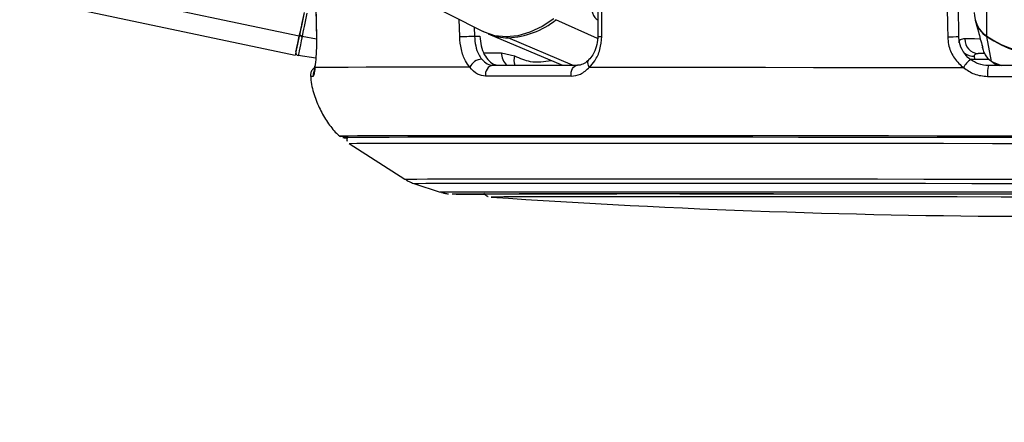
# Paper-space layout '2.5M DUO Wall Base Bracket' of a CAD drawing. Header units: millimetres. Extents: x 20 to 18989, y 40 to 14956.
# Tile 4 of 109: x 3841 to 4041, y 6362 to 6444. Entities that reach past the tile are written whole.
import ezdxf

# ---------------------------------------------------------------- set-up
doc = ezdxf.new("R2010")
doc.units = ezdxf.units.MM
doc.layers.add('COMPONENT_GEOMETRY', color=7, linetype='Continuous')
doc.styles.add('SLDTEXTSTYLE1', font='TXT', dxfattribs={"width": 0.75})
doc.dimstyles.new('SLDDIMSTYLE0', dxfattribs={"dimtxt": 150, "dimasz": 6.604, "dimexe": 0, "dimexo": 0.0625, "dimgap": 37.5, "dimtad": 0, "dimtih": 1, "dimtoh": 1, "dimdec": 0, "dimlfac": 0.5, "dimrnd": 1e-09, "dimzin": 12, "dimdsep": 46, "dimtxsty": 'SLDTEXTSTYLE1', "dimsah": 1, "dimcen": 0.09, "dimadec": 0, "dimazin": 3, "dimtfac": 1, "dimtdec": 0, "dimtofl": 0, "dimtmove": 0, "dimatfit": 3, "dimfxl": 1, "dimfrac": 2, "dimtolj": 1, "dimtzin": 12, "dimarcsym": 0})

# ---------------------------------------------------------------- blocks, each defined once
blk = doc.blocks.new('_D_23')
at = {"layer": 'COMPONENT_GEOMETRY', "color": 7, "ltscale": 2}
for p, q in [((6638.52, 7959.49), (607.65, 7959.49)), ((614, 7959.49), (614, 5158.05)), ((614, 2118.49), (614, 4919.93)), ((6537.75, 2118.49), (607.65, 2118.49))]:
    blk.add_line(p, q, dxfattribs=at)
for points in [[(614, 7959.49), (612.99, 7952.89), (615.02, 7952.89)], [(614, 2118.49), (615.02, 2125.1), (612.99, 2125.1)]]:
    blk.add_solid(points, dxfattribs=at)
at = {"layer": 'COMPONENT_GEOMETRY', "color": 7, "ltscale": 2, "insert": (392.34, 5113.29), "char_height": 150, "attachment_point": 1, "style": 'SLDTEXTSTYLE1'}
blk.add_mtext('2921', dxfattribs=at)

psp = doc.layouts.new('2.5M DUO Wall Base Bracket')

# ---------------------------------------------------------------- linework, layer by layer
at = {"color": 7, "linetype": 'Continuous', "lineweight": 25, "ltscale": 2}
for p, q in [((3068.17, 6611), (3897.1, 6436.44)), ((3601.09, 6611), (3935.24, 6441.2)), ((3901.3, 6446.31), (3901.39, 6440.14)), ((3958.53, 6446.37), (3958.51, 6440.23)), ((4031.8, 6440.2), (4031.7, 6446.31)), ((4035.13, 6443.51), (4035.56, 6441.83)), ((4035.57, 6441.83), (4035.76, 6441.15)), ((3901.4, 6440.14), (3901.38, 6440.14)), ((3933.49, 6440.26), (3934.59, 6440.26)), ((3936.28, 6440.73), (3951.34, 6434.37)), ((4038.4, 6435.13), (4037.49, 6440.17)), ((4036.47, 6438.46), (4036.49, 6438.39)), ((4036.55, 6438.06), (4036.65, 6437.68)), ((3901.28, 6435.78), (3897.72, 6436.34)), ((3938.97, 6436.9), (3941.6, 6436.26)), ((4035.03, 6435.61), (4034.96, 6436.2)), ((4037.05, 6436.75), (4035.7, 6436.75)), ((4038.63, 6435.02), (4039.04, 6434.71)), ((3908.03, 6418.5), (3919.33, 6411.25)), ((3921.16, 6410.38), (3926.49, 6408.64)), ((3936.84, 6407.61), (3936.87, 6407.61))]:
    psp.add_line(p, q, dxfattribs=at)
at = {"color": 8, "linetype": 'Continuous', "lineweight": 25, "ltscale": 2}
for p, q in [((3897.9, 6440.27), (3087.18, 6611)), ((4037.47, 6440.27), (4037.67, 6586.54)), ((3930.49, 6440.19), (3930.41, 6443.65)), ((3958.47, 6439.76), (3950.02, 6443.61)), ((3933.45, 6442.11), (3933.49, 6440.26)), ((3901.4, 6439.69), (3898.53, 6440.17)), ((3953.4, 6434.37), (3940.32, 6439.94)), ((3935.35, 6436.91), (3938.97, 6436.9)), ((4035.03, 6435.61), (4037.83, 6435.61)), ((4038.4, 6435.13), (4040.48, 6434.3)), ((4039.08, 6434.8), (4038.4, 6435.13)), ((3948.19, 6420.05), (3947.08, 6420.05)), ((3949.4, 6420.05), (3948.19, 6420.05)), ((3928.97, 6408.25), (3928.97, 6408.25)), ((3936.84, 6407.61), (3936.84, 6407.61))]:
    psp.add_line(p, q, dxfattribs=at)
at = {"color": 7, "linetype": 'Continuous', "lineweight": 25, "ltscale": 2, "flags": 128}
for points in [[(3898.92, 6445.09), (3898.77, 6444.39), (3898.62, 6443.69), (3898.48, 6443.02), (3898.35, 6442.37), (3898.22, 6441.77), (3898.1, 6441.21), (3898, 6440.71), (3897.9, 6440.27)], [(3898.92, 6445.09), (3898.78, 6444.46), (3898.65, 6443.84), (3898.53, 6443.24), (3898.41, 6442.66), (3898.29, 6442.12), (3898.19, 6441.62), (3898.09, 6441.17), (3898.01, 6440.78)], [(3898.53, 6440.17), (3898.62, 6440.6), (3898.72, 6441.1), (3898.84, 6441.66), (3898.97, 6442.26), (3899.1, 6442.9), (3899.24, 6443.57), (3899.39, 6444.26), (3899.54, 6444.96)], [(3901.31, 6446.31), (3901.37, 6442.31), (3901.4, 6440.14)], [(3959.3, 6440.19), (3959.31, 6444.19), (3959.32, 6446.37)], [(4029.42, 6446.31), (4029.49, 6442.31), (4029.53, 6440.14)], [(3949.61, 6443.8), (3947.2, 6442.22), (3944.73, 6441.06), (3942.28, 6440.36), (3939.89, 6440.12), (3937.62, 6440.36), (3935.52, 6441.06), (3935.24, 6441.2)], [(3897.9, 6440.27), (3897.56, 6438.63), (3897.3, 6437.42), (3897.15, 6436.69), (3897.1, 6436.44), (3897.1, 6436.44)], [(3897.23, 6437.06), (3897.24, 6437.12), (3897.28, 6437.3), (3897.34, 6437.6), (3897.43, 6438.01), (3897.54, 6438.54), (3897.67, 6439.18), (3897.83, 6439.93), (3898.01, 6440.78)], [(3898.53, 6440.17), (3898.34, 6439.29), (3898.18, 6438.53), (3898.04, 6437.87), (3897.93, 6437.32), (3897.84, 6436.9), (3897.78, 6436.59), (3897.74, 6436.4), (3897.72, 6436.34)], [(3930.49, 6440.19), (3930.78, 6440.2), (3931.13, 6440.21), (3931.52, 6440.22), (3931.94, 6440.23), (3932.37, 6440.24), (3932.78, 6440.25), (3933.16, 6440.25), (3933.49, 6440.26)], [(3901.1, 6433.91), (3901.11, 6434.24), (3901.11, 6434.26)], [(3932.53, 6433.97), (3926.36, 6433.97), (3920.78, 6433.96), (3915.82, 6433.96), (3911.51, 6433.95), (3907.87, 6433.94), (3904.91, 6433.93), (3902.65, 6433.92), (3901.1, 6433.91)], [(3937.26, 6434.37), (3939.24, 6434.37), (3941.27, 6434.37), (3943.35, 6434.37), (3945.47, 6434.37), (3947.63, 6434.37), (3949.84, 6434.37), (3952.09, 6434.37), (3954.38, 6434.37)], [(3953.09, 6432.15), (3953.09, 6432.57), (3953.14, 6432.98), (3953.25, 6433.37), (3953.41, 6433.7), (3953.61, 6433.99), (3953.85, 6434.19), (3954.11, 6434.32), (3954.38, 6434.37)], [(3956.83, 6433.97), (3965.19, 6433.97), (3973.97, 6433.96), (3983.11, 6433.96), (3992.57, 6433.95), (4002.31, 6433.94), (4012.28, 6433.93), (4022.43, 6433.92), (4032.71, 6433.91)], [(4062, 6434.27), (4058.97, 6434.27), (4055.95, 6434.28), (4052.92, 6434.28), (4049.89, 6434.29), (4046.86, 6434.29), (4043.84, 6434.29), (4040.81, 6434.3), (4037.79, 6434.3)], [(3953.09, 6432.15), (3950.77, 6432.15), (3948.49, 6432.15), (3946.25, 6432.15), (3944.06, 6432.15), (3941.91, 6432.15), (3939.81, 6432.15), (3937.75, 6432.15), (3935.74, 6432.15)], [(4037.62, 6432.09), (4040.68, 6432.08), (4043.75, 6432.08), (4046.82, 6432.08), (4049.89, 6432.07), (4052.96, 6432.07), (4056.03, 6432.06), (4059.09, 6432.06), (4062.16, 6432.05)], [(3947.08, 6420.05), (3941.34, 6420.05), (3935.02, 6420.04), (3929.27, 6420.04), (3924.1, 6420.04), (3919.54, 6420.03), (3915.62, 6420.02), (3912.35, 6420.02), (3909.75, 6420.01), (3907.84, 6419.99), (3906.61, 6419.98), (3906.09, 6419.97), (3906.26, 6419.96), (3907.14, 6419.94), (3907.3, 6419.94)], [(3948.68, 6419.76), (3941.8, 6419.76), (3935.45, 6419.76), (3929.67, 6419.75), (3924.49, 6419.75), (3919.94, 6419.74), (3916.03, 6419.73), (3912.79, 6419.73), (3910.23, 6419.72), (3908.37, 6419.71), (3907.22, 6419.69), (3906.77, 6419.68), (3907.04, 6419.67), (3907.75, 6419.66)], [(3948.81, 6419.76), (3941.93, 6419.76), (3935.59, 6419.76), (3929.82, 6419.75), (3924.65, 6419.75), (3920.1, 6419.74), (3916.2, 6419.73), (3912.96, 6419.73), (3910.41, 6419.72), (3908.55, 6419.71), (3907.4, 6419.69), (3906.95, 6419.68), (3907.22, 6419.67), (3907.77, 6419.66)], [(4048.61, 6419.68), (4038.52, 6419.69), (4028.48, 6419.71), (4018.56, 6419.72), (4008.78, 6419.73), (3999.22, 6419.73), (3989.9, 6419.74), (3980.89, 6419.75), (3972.21, 6419.75), (3963.93, 6419.76), (3956.07, 6419.76), (3948.68, 6419.76)], [(4048.61, 6419.68), (4038.53, 6419.69), (4028.51, 6419.71), (4018.6, 6419.72), (4008.84, 6419.73), (3999.28, 6419.73), (3989.98, 6419.74), (3980.97, 6419.75), (3972.31, 6419.75), (3964.04, 6419.76), (3956.19, 6419.76), (3948.81, 6419.76)], [(4047.36, 6419.97), (4037.34, 6419.98), (4027.38, 6419.99), (4017.52, 6420.01), (4007.83, 6420.02), (3998.34, 6420.02), (3989.1, 6420.03), (3980.15, 6420.04), (3971.55, 6420.04), (3963.33, 6420.04), (3955.53, 6420.05), (3949.4, 6420.05)], [(3908.03, 6418.5), (3908.03, 6418.5), (3908.47, 6418.51), (3909.62, 6418.53), (3911.46, 6418.54), (3914, 6418.55), (3917.21, 6418.55), (3921.08, 6418.56), (3925.6, 6418.57), (3930.73, 6418.57), (3936.46, 6418.58), (3942.75, 6418.58), (3949.57, 6418.58)], [(3949.57, 6418.58), (3956.9, 6418.58), (3964.69, 6418.58), (3972.9, 6418.57), (3981.49, 6418.57), (3990.43, 6418.56), (3999.66, 6418.55), (4009.15, 6418.55), (4018.83, 6418.54), (4028.67, 6418.53), (4038.62, 6418.51), (4048.62, 6418.5)], [(3928.97, 6408.25), (3928.98, 6408.25), (3929.51, 6408.26), (3930.75, 6408.27), (3932.69, 6408.28), (3935.31, 6408.29), (3938.61, 6408.3), (3942.56, 6408.31), (3947.14, 6408.31), (3952.32, 6408.31), (3958.07, 6408.32), (3964.37, 6408.32)], [(3934.86, 6408.24), (3934.86, 6408.24), (3935.21, 6408.25), (3936.27, 6408.26), (3938.03, 6408.27), (3940.49, 6408.28), (3943.61, 6408.29), (3947.39, 6408.29), (3951.8, 6408.3), (3956.82, 6408.3), (3962.41, 6408.3), (3968.54, 6408.31)], [(4049.36, 6407.61), (4040.38, 6407.63), (4031.46, 6407.64), (4022.66, 6407.65), (4014.03, 6407.65), (4005.63, 6407.66), (3997.51, 6407.67), (3989.72, 6407.67), (3982.3, 6407.67), (3975.32, 6407.68), (3968.81, 6407.68), (3962.8, 6407.68), (3957.35, 6407.67), (3952.49, 6407.67), (3948.24, 6407.66), (3944.63, 6407.66), (3941.69, 6407.65), (3939.43, 6407.64), (3937.87, 6407.63), (3937.02, 6407.62), (3936.84, 6407.61)], [(3964.37, 6408.32), (3971.16, 6408.32), (3978.42, 6408.31), (3986.1, 6408.31), (3994.15, 6408.31), (4002.52, 6408.3), (4011.18, 6408.29), (4020.06, 6408.28), (4029.12, 6408.27), (4038.29, 6408.26), (4047.54, 6408.25)], [(3968.54, 6408.31), (3975.17, 6408.3), (3982.26, 6408.3), (3989.77, 6408.3), (3997.65, 6408.29), (4005.85, 6408.29), (4014.32, 6408.28), (4023.01, 6408.27), (4031.87, 6408.26), (4040.83, 6408.25), (4049.86, 6408.24)]]:
    psp.add_lwpolyline(points, dxfattribs=at)
at = {"color": 8, "linetype": 'Continuous', "lineweight": 25, "ltscale": 2, "flags": 128}
for points in [[(4036.09, 6439.69), (4034.99, 6439.7), (4033.89, 6439.7), (4033.01, 6439.7)], [(4037.51, 6440.25), (4037.49, 6440.2), (4037.49, 6440.17)], [(3956.83, 6433.97), (3956.65, 6434.3), (3956.54, 6434.61), (3956.5, 6434.9), (3956.52, 6435.15), (3956.61, 6435.35), (3956.68, 6435.44)], [(4034.2, 6435.66), (4034.42, 6435.63), (4035.03, 6435.61)], [(3900.72, 6432.09), (3900.5, 6432.08), (3900.35, 6432.08), (3900.25, 6432.08), (3900.22, 6432.07), (3900.22, 6432.07)], [(3919.33, 6411.25), (3919.46, 6411.26), (3920.27, 6411.27), (3921.78, 6411.28), (3923.98, 6411.29), (3926.88, 6411.3), (3930.45, 6411.31), (3934.67, 6411.31), (3939.52, 6411.32), (3944.97, 6411.32), (3950.99, 6411.32), (3957.56, 6411.33)], [(3957.56, 6411.33), (3964.63, 6411.32), (3972.16, 6411.32), (3980.12, 6411.32), (3988.46, 6411.31), (3997.14, 6411.31), (4006.1, 6411.3), (4015.3, 6411.29), (4024.69, 6411.28), (4034.22, 6411.27), (4043.83, 6411.26)], [(3921.16, 6410.38), (3921.3, 6410.39), (3922.09, 6410.4), (3923.58, 6410.41), (3925.75, 6410.42), (3928.61, 6410.43), (3932.13, 6410.44), (3936.29, 6410.44), (3941.07, 6410.45), (3946.44, 6410.45), (3952.38, 6410.45), (3958.86, 6410.45)], [(3958.86, 6410.45), (3965.83, 6410.45), (3973.25, 6410.45), (3981.1, 6410.45), (3989.32, 6410.44), (3997.88, 6410.44), (4006.71, 6410.43), (4015.79, 6410.42), (4025.04, 6410.41), (4034.44, 6410.4), (4043.92, 6410.39)], [(3926.49, 6408.64), (3926.54, 6408.65), (3927.15, 6408.66), (3928.47, 6408.67), (3930.49, 6408.68), (3933.19, 6408.69), (3936.56, 6408.7), (3940.58, 6408.7), (3945.22, 6408.71), (3950.46, 6408.71), (3956.27, 6408.71), (3962.62, 6408.71)], [(3962.62, 6408.71), (3969.47, 6408.71), (3976.78, 6408.71), (3984.5, 6408.71), (3992.6, 6408.7), (4001.03, 6408.7), (4009.74, 6408.69), (4018.68, 6408.68), (4027.8, 6408.67), (4037.04, 6408.66), (4046.36, 6408.65)]]:
    psp.add_lwpolyline(points, dxfattribs=at)
at = {"color": 7, "linetype": 'Continuous', "lineweight": 25, "ltscale": 4}
for centre, radius, start, end in [((4040.74, 6445.11), 5.84, 180.1169, 235.9062), ((3939.62, 6456.48), 16.55, 272.4236, 308.9533), ((4040.77, 6445), 5.84, 194.7704, 235.8041), ((3898.57, 6440.73), 0.56, 174.6719, 265.7642), ((3940.24, 6450.23), 10.28, 247.3603, 270.4139), ((4029.45, 6482.99), 42.85, 270.0947, 273.1338), ((4035.86, 6439.6), 2.85, 178.0018, 266.8829), ((4049.92, 6458.57), 22.13, 235.7562, 304.09), ((4049.91, 6458.39), 22.05, 235.7269, 269.9735), ((3897.82, 6436.93), 0.6, 168.0893, 261.1183), ((3935.07, 6432.8), 2.79, 92.2646, 155.2845), ((4038.53, 6430.18), 6.91, 129.302, 147.3656), ((3937.57, 6432.53), 1.87, 99.5392, 191.5041), ((4044.7, 6432.67), 7.1, 166.7248, 184.7008), ((3935.54, 6774.85), 366.66, 268.9731, 269.9963), ((4052.13, 8097.25), 1693.56, 266.09752, 273.74842)]:
    psp.add_arc(centre, radius, start, end, dxfattribs=at)
at = {"color": 8, "linetype": 'Continuous', "lineweight": 25, "ltscale": 4}
for centre, radius, start, end in [((3940.5, 6440.35), 0.447, 209.5605, 245.0295), ((3959.13, 6444.9), 4.71, 262.4842, 272.1335), ((3942.26, 6436.77), 3.29, 177.7727, 226.8769), ((3944.46, 6435.46), 2.97, 164.3749, 201.5267), ((4034.8, 6439.33), 3.13, 233.8045, 272.8814), ((3902.72, 6432.3), 2.01, 154.4007, 186.1076)]:
    psp.add_arc(centre, radius, start, end, dxfattribs=at)
at = {"color": 8, "linetype": 'Continuous', "lineweight": 25, "ltscale": 2}
for points, knots in [([(3957.01, 6446.06), (3957.27, 6445.31), (3957.63, 6444.24), (3958.31, 6443.68), (3958.52, 6443.5)], [0, 0, 0, 0, 0.69586, 1, 1, 1, 1]), ([(4036.57, 6438.16), (4036.58, 6437.98), (4036.6, 6437.79), (4036.56, 6438.03), (4036.56, 6438.06)], [0, 0, 0, 0, 0.891452, 1, 1, 1, 1]), ([(4036.65, 6437.68), (4036.65, 6437.67), (4036.71, 6437.34), (4037.01, 6436.69), (4037.57, 6435.8), (4038.13, 6435.35), (4038.4, 6435.13)], [0, 0, 0, 0, 0.007647, 0.319835, 0.671286, 1, 1, 1, 1]), ([(3941.6, 6436.26), (3942.67, 6435.8), (3945.11, 6434.74), (3947.64, 6435.12), (3949.07, 6435.33)], [0, 0, 0, 0, 0.436468, 1, 1, 1, 1])]:
    psp.add_open_spline(points, degree=3, knots=knots, dxfattribs=at)
at = {"color": 7, "linetype": 'Continuous', "lineweight": 25, "ltscale": 2}
for points, knots in [([(4035.76, 6441.15), (4035.89, 6440.66), (4036.15, 6439.67), (4036.43, 6438.67), (4036.57, 6438.16)], [0, 0, 0, 0, 0.4932574, 1, 1, 1, 1]), ([(3901.4, 6440.14), (3901.4, 6439.61), (3901.41, 6438.18), (3901.32, 6435.98), (3901.18, 6434.55), (3901.1, 6433.95), (3901.1, 6433.91)], [0, 0, 0, 0, 0.2204975, 0.5936555, 0.9703489, 1, 1, 1, 1]), ([(3932.53, 6433.97), (3932.23, 6434.38), (3931.51, 6435.37), (3930.71, 6437.52), (3930.56, 6439.3), (3930.49, 6440.19)], [0, 0, 0, 0, 0.260355, 0.630691, 1, 1, 1, 1]), ([(3933.49, 6440.26), (3933.55, 6439.59), (3933.66, 6438.26), (3934.23, 6436.65), (3934.74, 6435.9), (3934.96, 6435.59)], [0, 0, 0, 0, 0.3700303, 0.7403279, 1, 1, 1, 1]), ([(3934.59, 6440.26), (3934.65, 6439.59), (3934.76, 6438.25), (3935.43, 6436.48), (3936.41, 6435.15), (3937.48, 6434.46), (3938.19, 6434.39), (3938.46, 6434.36)], [0, 0, 0, 0, 0.215285, 0.430553, 0.646488, 0.863795, 1, 1, 1, 1]), ([(3958.5, 6440.23), (3958.5, 6440.13), (3958.52, 6439.41), (3958.26, 6438.07), (3957.6, 6436.48), (3956.96, 6435.78), (3956.66, 6435.45)], [0, 0, 0, 0, 0.050127, 0.380199, 0.710985, 1, 1, 1, 1]), ([(3956.83, 6433.97), (3957.19, 6434.38), (3958.09, 6435.37), (3959.08, 6437.52), (3959.23, 6439.3), (3959.3, 6440.19)], [0, 0, 0, 0, 0.260355, 0.630691, 1, 1, 1, 1]), ([(4029.53, 6440.14), (4029.57, 6439.61), (4029.68, 6438.18), (4030.62, 6435.98), (4031.88, 6434.55), (4032.66, 6433.95), (4032.71, 6433.91)], [0, 0, 0, 0, 0.2204975, 0.5936555, 0.9703489, 1, 1, 1, 1]), ([(4034.16, 6435.53), (4034.11, 6435.56), (4033.54, 6436.01), (4032.6, 6437.08), (4031.91, 6438.73), (4031.83, 6439.8), (4031.8, 6440.2)], [0, 0, 0, 0, 0.029554, 0.405558, 0.779046, 1, 1, 1, 1]), ([(4033.01, 6439.7), (4032.85, 6439.7), (4032.23, 6439.67), (4031.85, 6439.41), (4031.82, 6439.03), (4031.82, 6438.94)], [0, 0, 0, 0, 0.2131449, 0.8336935, 1, 1, 1, 1]), ([(3934.96, 6435.59), (3935.32, 6435.23), (3936.02, 6434.52), (3936.86, 6434.42), (3937.26, 6434.37)], [0, 0, 0, 0, 0.51941, 1, 1, 1, 1]), ([(3956.67, 6435.44), (3956.61, 6435.39), (3956.23, 6434.98), (3955.45, 6434.57), (3954.77, 6434.29), (3954.39, 6434.37), (3954.37, 6434.38)], [0, 0, 0, 0, 0.072842, 0.5099524, 0.9806997, 1, 1, 1, 1]), ([(4037.79, 6434.3), (4037.11, 6434.36), (4035.79, 6434.48), (4034.69, 6435.19), (4034.16, 6435.53)], [0, 0, 0, 0, 0.519522, 1, 1, 1, 1]), ([(4034.96, 6436.2), (4034.95, 6436.26), (4034.94, 6436.48), (4035.1, 6436.66), (4035.41, 6436.74), (4035.59, 6436.75), (4035.7, 6436.75)], [0, 0, 0, 0, 0.167611, 0.639689, 0.784601, 1, 1, 1, 1]), ([(4037.1, 6436.65), (4037.13, 6436.56), (4037.28, 6436.18), (4037.62, 6435.75), (4037.95, 6435.52), (4038.04, 6435.46)], [0, 0, 0, 0, 0.189578, 0.796238, 1, 1, 1, 1]), ([(3901.15, 6433.98), (3901, 6433.87), (3900.67, 6433.63), (3900.33, 6433.06), (3900.17, 6432.48), (3900.24, 6432.14), (3900.26, 6432.02)], [0, 0, 0, 0, 0.253802, 0.540398, 0.853029, 1, 1, 1, 1]), ([(3901.1, 6433.91), (3901.04, 6433.4), (3900.92, 6432.36), (3900.79, 6432.18), (3900.72, 6432.09)], [0, 0, 0, 0, 0.485344, 1, 1, 1, 1]), ([(3901.11, 6434.26), (3901.09, 6434.12), (3901.04, 6433.62), (3900.79, 6433.23), (3901.14, 6433.09), (3900.93, 6433.09), (3900.93, 6433.09)], [0, 0, 0, 0, 0.205744, 0.716452, 0.99999, 1, 1, 1, 1]), ([(3935.74, 6432.15), (3935.18, 6432.23), (3934, 6432.39), (3933.04, 6433.43), (3932.53, 6433.97)], [0, 0, 0, 0, 0.475858, 1, 1, 1, 1]), ([(3953.09, 6432.15), (3953.74, 6432.23), (3955.1, 6432.39), (3956.23, 6433.43), (3956.83, 6433.97)], [0, 0, 0, 0, 0.475858, 1, 1, 1, 1]), ([(4032.71, 6433.91), (4033.43, 6433.4), (4034.9, 6432.36), (4036.7, 6432.18), (4037.62, 6432.09)], [0, 0, 0, 0, 0.485344, 1, 1, 1, 1]), ([(4039.05, 6434.75), (4039.19, 6434.66), (4039.5, 6434.46), (4039.83, 6434.36), (4040.01, 6434.3)], [0, 0, 0, 0, 0.452431, 1, 1, 1, 1]), ([(3900.25, 6432.06), (3900.25, 6431.96), (3900.28, 6430.72), (3900.89, 6428.47), (3902.02, 6425.44), (3903.6, 6422.82), (3905.02, 6420.95), (3906, 6420.07), (3906.27, 6419.83)], [0, 0, 0, 0, 0.0216358, 0.2662783, 0.4972862, 0.7162425, 0.9237411, 1, 1, 1, 1]), ([(3907.7, 6419.8), (3907.67, 6419.77), (3907.59, 6419.64), (3907.55, 6419.34), (3907.58, 6419.08), (3907.64, 6418.96), (3907.64, 6418.96)], [0, 0, 0, 0, 0.133119, 0.549011, 0.983643, 1, 1, 1, 1]), ([(3919.6, 6411.11), (3919.89, 6410.94), (3920.46, 6410.61), (3921.08, 6410.41), (3921.39, 6410.32)], [0, 0, 0, 0, 0.503185, 1, 1, 1, 1]), ([(3926.8, 6408.55), (3926.84, 6408.54), (3927.13, 6408.44), (3927.58, 6408.37), (3928.02, 6408.3), (3928.17, 6408.29), (3928.24, 6408.28)], [0, 0, 0, 0, 0.05789, 0.474989, 0.75252, 1, 1, 1, 1]), ([(3935.38, 6408.44), (3935.41, 6408.39), (3935.52, 6408.21), (3935.79, 6407.99), (3936.09, 6407.81), (3936.23, 6407.76), (3936.27, 6407.75)], [0, 0, 0, 0, 0.145383, 0.545983, 0.883116, 1, 1, 1, 1])]:
    psp.add_open_spline(points, degree=3, knots=knots, dxfattribs=at)

# ---------------------------------------------------------------- dimensions: what is measured, and where the dimension line sits
at = {"layer": 'COMPONENT_GEOMETRY', "color": 7, "ltscale": 2}
dim = psp.add_linear_dim(base=(614.00319254, 7959.49114567), p1=(6540.28916435, 2118.49114567), p2=(6641.06280495, 7959.49114567), angle=90, dimstyle='SLDDIMSTYLE0', dxfattribs=at)
dim.commit()
dim.dimension.update_dxf_attribs({"geometry": '_D_23', "text_midpoint": (614.00319254, 5038.99114567), "dimtype": 160})

doc.saveas('drawing.dxf')
